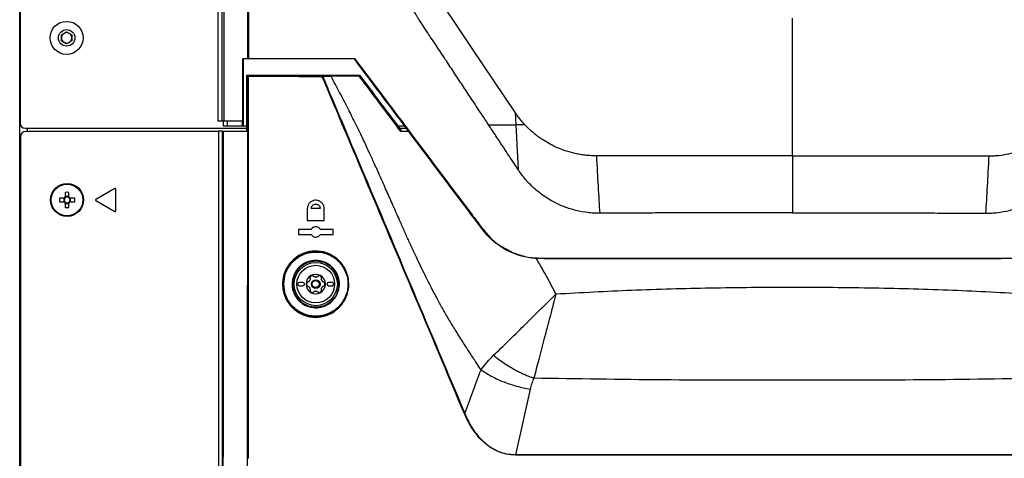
# Model space of a CAD drawing. Header units: millimetres. Extents: x 155400 to 158106, y 111257 to 114777.
# Tile 92 of 157: x 156849 to 157132, y 112905 to 113031. Entities that reach past the tile are written whole.
import ezdxf

# ---------------------------------------------------------------- set-up
doc = ezdxf.new("R2010")
doc.units = ezdxf.units.MM

msp = doc.modelspace()

# ---------------------------------------------------------------- linework, layer by layer
at = {"color": 7, "linetype": 'Continuous', "lineweight": 25}
for p, q in [((156848.57, 112557.27), (156848.57, 113407.52)), ((156848.7, 113404.27), (156848.7, 113001.57)), ((156905.57, 113377.14), (156905.57, 113002.14)), ((157070.81, 112992.13), (157070.81, 113031.77)), ((156860.57, 113026.94), (156862.07, 113027.8)), ((156862.07, 113027.8), (156863.57, 113026.94)), ((156860.57, 113025.2), (156860.57, 113026.94)), ((156862.07, 113024.34), (156860.57, 113025.2)), ((156863.57, 113025.2), (156862.07, 113024.34)), ((156863.57, 113026.94), (156863.57, 113025.2)), ((156912.79, 113020), (156912.79, 113000.64)), ((156914.14, 113020.15), (156914.25, 113020.15)), ((156914.4, 113020), (156914.29, 113020)), ((156944.81, 113020), (156944.81, 113020)), ((156913.85, 112999.24), (156913.85, 113015.38)), ((156913.85, 113015.38), (156913.95, 113015.28)), ((156913.95, 113015.28), (156914.13, 113015.1)), ((156913.95, 113015.28), (156945.99, 113015.21)), ((156914.13, 113015.1), (156914.13, 113015.1)), ((156935.6, 113015.04), (156937.97, 113015.1)), ((156938.09, 113015.01), (156935.72, 113014.94)), ((156945.99, 113015.21), (156946.22, 113015.21)), ((156946.2, 113015.09), (156946.05, 113015.09)), ((156946.29, 113015.35), (156946.22, 113015.21)), ((156946.22, 113015.21), (156946.22, 113015.2)), ((156948.35, 113015.28), (156948.35, 113015.28)), ((156906.76, 113002.14), (156905.57, 113002.14)), ((156907.08, 113002.14), (156907.08, 113000.64)), ((156908.21, 113002.14), (156908.21, 113000.64)), ((156912.63, 113002.14), (156912.61, 113002.14)), ((156912.63, 113000.64), (156912.63, 113002.14)), ((156991.28, 113001.1), (156991.1, 113004.52)), ((156850.2, 113000.07), (156913.85, 113000.07)), ((156905.7, 112999.15), (156850.32, 112999.15)), ((156850.82, 112999.15), (156850.82, 113000.07)), ((156905.7, 112999.24), (156905.7, 112576.23)), ((156906.9, 112999.24), (156905.7, 112999.24)), ((156907.04, 112999.24), (156914.03, 112999.24)), ((156908.21, 113000.64), (156907.08, 113000.64)), ((156912.63, 113000.64), (156908.21, 113000.64)), ((156912.79, 113000.64), (156912.63, 113000.64)), ((156913.85, 113000.64), (156912.96, 113000.64)), ((156959.36, 113000.64), (156957.35, 113000.64)), ((156957.78, 113000.07), (156959.78, 113000.07)), ((156958.23, 112999.23), (156958.23, 112999.24)), ((156958.23, 112999.24), (156960.56, 112999.24)), ((156991.95, 112988.11), (156991.28, 113001.1)), ((156848.82, 112997.65), (156848.82, 112546.65)), ((157070.81, 112992.13), (157014.4, 112992.13)), ((157070.81, 112992.13), (157127.22, 112992.13)), ((156875.97, 112982.78), (156870.42, 112979.57)), ((156876.2, 112976.24), (156876.2, 112982.65)), ((156861.3, 112979.96), (156860.01, 112979.96)), ((156861.22, 112979.96), (156861.22, 112978.93)), ((156861.68, 112981.63), (156861.68, 112980.34)), ((156862.71, 112980.43), (156861.68, 112980.43)), ((156862.71, 112980.34), (156862.71, 112981.63)), ((156864.39, 112979.96), (156863.1, 112979.96)), ((156863.18, 112978.93), (156863.18, 112979.96)), ((156870.42, 112979.31), (156875.97, 112976.11)), ((156860.01, 112978.93), (156861.3, 112978.93)), ((156861.68, 112978.54), (156861.68, 112977.25)), ((156861.68, 112978.46), (156862.71, 112978.46)), ((156862.71, 112977.25), (156862.71, 112978.54)), ((156863.1, 112978.93), (156864.39, 112978.93)), ((156931.27, 112976.94), (156931.27, 112973.54)), ((156935, 112976.94), (156932.4, 112976.94)), ((156936.12, 112973.54), (156936.12, 112976.94)), ((156932.4, 112970.99), (156928.7, 112970.99)), ((156928.7, 112970.99), (156928.7, 112969.49)), ((156931.27, 112973.54), (156936.12, 112973.54)), ((156938.7, 112970.99), (156935, 112970.99)), ((156938.7, 112969.49), (156938.7, 112970.99)), ((156928.7, 112969.49), (156932.4, 112969.49)), ((156935, 112969.49), (156938.7, 112969.49)), ((156935.02, 112969.42), (156935.07, 112969.49)), ((156988.73, 112965.21), (156990.47, 112964.28)), ((156924.37, 112954.79), (156924.37, 112954.87)), ((156926.91, 112954.98), (156927.09, 112954.98)), ((156930, 112955.74), (156929, 112955.74)), ((156929, 112954.74), (156930, 112954.74)), ((156938.4, 112955.74), (156937.4, 112955.74)), ((156937.4, 112954.74), (156938.4, 112954.74)), ((156995.34, 112925.04), (156991.1, 112906.16)), ((156914.02, 112906.8), (156914.11, 112906.8)), ((156914.11, 112905.13), (156914.11, 112906.8))]:
    msp.add_line(p, q, dxfattribs=at)
at = {"color": 7, "linetype": 'Continuous', "lineweight": 25, "flags": 128}
for points in [[(156991.1, 113004.52), (156978.72, 113023.06), (156966.31, 113041.64)], [(156959.01, 113001.1), (156959.01, 113001.1), (156959.01, 113001.1)], [(156927.36, 112953.39), (156927.14, 112954.47), (156927.11, 112955.54)], [(156940.3, 112955.24), (156940.12, 112953.71), (156939.78, 112952.68)]]:
    msp.add_lwpolyline(points, dxfattribs=at)
at = {"color": 7, "linetype": 'Continuous', "lineweight": 25}
for centre, radius in [((156862.07, 113026.07), 4.75), ((156862.07, 113026.07), 2.38), ((156862.2, 112979.44), 4.75), ((156862.2, 112979.44), 4.56), ((156933.7, 112955.24), 6.21), ((156933.7, 112955.24), 5.41), ((156933.7, 112955.24), 1.25), ((156933.7, 112955.24), 1)]:
    msp.add_circle(centre, radius, dxfattribs=at)
for centre, radius, start, end in [((156862.07, 113026.07), 1.5, 120, 180), ((156862.07, 113026.07), 1.5, 60, 120), ((156862.07, 113026.07), 1.5, 0, 60), ((156862.07, 113026.07), 1.5, 180, 240), ((156862.07, 113026.07), 1.5, 240, 300), ((156862.07, 113026.07), 1.5, 300, 0), ((156914.35, 113049.27), 29.12, 269.8106, 270.049), ((156914.4, 113020.15), 0.15, 179.9953, 269.9982), ((156914.59, 113020.11), 0.22, 170.5526, 211.2177), ((156935.83, 113014.92), 0.257, 153.4401, 187.8262), ((156936.2, 113013.49), 1.53, 108.2838, 113.9951), ((156935.59, 113014.91), 0.13, 15.5279, 86.2687), ((156850.2, 113001.57), 1.5, 180, 270), ((156850.32, 112997.65), 1.5, 90, 180), ((156876.05, 112982.65), 0.15, 0, 120), ((156877.61, 112979.44), 17.61, 178.3239, 181.6761), ((156862.2, 112979.44), 1.04, 119.7494, 150.2506), ((156862.2, 112979.44), 0.851, 142.7589, 217.2411), ((156862.2, 112979.44), 0.851, 127.2411, 142.7589), ((156862.2, 112964.03), 17.61, 88.3239, 91.6761), ((156862.2, 112979.44), 0.851, 52.7589, 127.2411), ((156862.2, 112979.44), 1.04, 29.7494, 60.2506), ((156862.2, 112979.44), 0.851, 37.2411, 52.7589), ((156862.2, 112979.44), 0.851, 322.7589, 37.2411), ((156846.79, 112979.44), 17.61, 358.3239, 1.6761), ((156870.5, 112979.44), 0.15, 120, 240), ((156862.2, 112979.44), 1.04, 209.7494, 240.2506), ((156862.2, 112979.44), 0.851, 217.2411, 232.7589), ((156862.2, 112979.44), 0.851, 232.7589, 307.2411), ((156862.2, 112994.85), 17.61, 268.3239, 271.6761), ((156862.2, 112979.44), 1.04, 299.7494, 330.2506), ((156862.2, 112979.44), 0.851, 307.2411, 322.7589), ((156876.05, 112976.24), 0.15, 240, 0), ((156933.7, 112955.24), 9.38, 191.7106, 179.9856), ((156933.7, 112955.24), 6.6, 156.2058, 175.176), ((156933.7, 112955.24), 2.8, 120, 180), ((156933.7, 112955.24), 2.63, 110.918, 129.082), ((156933.7, 112955.24), 2.8, 60, 120), ((156933.7, 112955.24), 2.03, 87.5089, 92.4911), ((156933.7, 112958.33), 1.07, 265.2504, 274.7496), ((156933.7, 112955.24), 2.63, 50.918, 69.082), ((156933.7, 112955.24), 2.8, 0, 60), ((156933.7, 112955.24), 6.6, 0, 38.5898), ((156929, 112955.24), 0.5, 90, 270), ((156930, 112955.24), 0.5, 270, 90), ((156933.7, 112955.24), 2.8, 180, 240), ((156933.7, 112955.24), 2.63, 170.918, 189.082), ((156933.7, 112955.24), 2.03, 147.5089, 152.4911), ((156931.02, 112956.78), 1.07, 325.2504, 334.7496), ((156933.7, 112955.24), 2.03, 207.5089, 212.4911), ((156931.02, 112953.69), 1.07, 25.2504, 34.7496), ((156933.7, 112955.24), 2.8, 300, 0), ((156933.7, 112955.24), 2.03, 27.5089, 32.4911), ((156936.38, 112956.78), 1.07, 205.2504, 214.7496), ((156933.7, 112955.24), 2.03, 327.5089, 332.4911), ((156936.38, 112953.69), 1.07, 145.2504, 154.7496), ((156933.7, 112955.24), 2.63, 350.918, 9.082), ((156937.4, 112955.24), 0.5, 90, 270), ((156938.4, 112955.24), 0.5, 270, 90), ((156933.7, 112955.24), 2.63, 230.918, 249.082), ((156933.7, 112955.24), 2.8, 240, 300), ((156933.7, 112955.24), 2.03, 267.5089, 272.4911), ((156933.7, 112952.14), 1.07, 85.2504, 94.7496), ((156933.7, 112955.24), 2.63, 290.918, 309.082), ((156914.21, 112908.04), 1.24, 265.583, 271.1406)]:
    msp.add_arc(centre, radius, start, end, dxfattribs=at)
for points, knots in [([(156906.76, 113002.14), (156906.76, 113033.33), (156906.74, 113064.51), (156906.71, 113126.89), (156906.69, 113158.08), (156906.63, 113220.44), (156906.59, 113251.62), (156906.5, 113313.97), (156906.45, 113345.15), (156906.39, 113376.32)], [0, 0, 0, 0, 0.25, 0.25, 0.5, 0.5, 0.75, 0.75, 1, 1, 1, 1]), ([(156906.87, 113376.34), (156906.88, 113372.69), (156906.89, 113365.4), (156906.91, 113354.46), (156906.93, 113343.52), (156906.95, 113332.59), (156906.97, 113321.65), (156906.98, 113310.71), (156907, 113299.77), (156907.02, 113288.81), (156907.03, 113277.85), (156907.05, 113266.87), (156907.06, 113255.87), (156907.07, 113244.85), (156907.09, 113233.8), (156907.1, 113222.72), (156907.11, 113211.61), (156907.12, 113200.45), (156907.14, 113186.03), (156907.16, 113168.34), (156907.17, 113147.41), (156907.19, 113126.49), (156907.2, 113105.6), (156907.21, 113084.76), (156907.22, 113063.97), (156907.23, 113043.27), (156907.23, 113022.67), (156907.24, 113008.97), (156907.24, 113002.14)], [0, 0, 0, 0, 0.02925, 0.058487, 0.087717, 0.116944, 0.146175, 0.175415, 0.20467, 0.233945, 0.263249, 0.29259, 0.321979, 0.35143, 0.380952, 0.410557, 0.440258, 0.470066, 0.499991, 0.555911, 0.611847, 0.667756, 0.723592, 0.779309, 0.834858, 0.890185, 0.945242, 1, 1, 1, 1]), ([(156963.42, 113031.3), (156963.24, 113031.59), (156962.88, 113032.16), (156962.18, 113033.33), (156961.1, 113035.44), (156959.89, 113038.62), (156959.16, 113041.93), (156958.89, 113044.29), (156958.83, 113045.64), (156958.82, 113046.32), (156958.81, 113046.66)], [0, 0, 0, 0, 0.0626835, 0.1253067, 0.2505757, 0.5010336, 0.7505244, 0.8749507, 0.9373996, 1, 1, 1, 1]), ([(156983.38, 113001.1), (156982.7, 113002.13), (156981.03, 113004.65), (156978.54, 113008.42), (156975.89, 113012.43), (156973.42, 113016.18), (156970.92, 113019.95), (156968.75, 113023.23), (156967.06, 113025.77), (156965.79, 113027.69), (156964.63, 113029.45), (156963.81, 113030.71), (156963.42, 113031.3)], [0, 0, 0, 0, 0.102078, 0.25, 0.374999, 0.5, 0.622226, 0.749999, 0.825581, 0.874999, 0.941226, 1, 1, 1, 1]), ([(156914.29, 113020), (156914.28, 113020), (156914.26, 113020), (156914.22, 113020.01), (156914.18, 113020.04), (156914.15, 113020.08), (156914.14, 113020.12), (156914.14, 113020.14), (156914.14, 113020.15)], [0, 0, 0, 0, 0.124549, 0.250321, 0.499536, 0.748795, 0.873049, 1, 1, 1, 1]), ([(156944.86, 113020.15), (156944.86, 113020.14), (156944.85, 113020.13), (156944.84, 113020.1), (156944.83, 113020.07), (156944.82, 113020.04), (156944.81, 113020.01), (156944.81, 113020), (156944.81, 113020)], [0, 0, 0, 0, 0.0706, 0.251093, 0.388982, 0.501668, 0.766996, 1, 1, 1, 1]), ([(156913.85, 113015.38), (156919.26, 113015.37), (156930.06, 113015.36), (156940.88, 113015.35), (156946.28, 113015.35)], [0, 0, 0, 0, 0.500007, 1, 1, 1, 1]), ([(156914.11, 112906.8), (156914.12, 112921.01), (156914.13, 112957.1), (156914.13, 112993.2), (156914.13, 113015.1)], [0, 0, 0, 0, 0.393577, 1, 1, 1, 1]), ([(156914.13, 113015.1), (156917.72, 113015.09), (156924.86, 113015.07), (156932.03, 113015.05), (156935.6, 113015.04)], [0, 0, 0, 0, 0.501807, 1, 1, 1, 1]), ([(156914.13, 113015.1), (156914.14, 113015.09), (156914.14, 113015.08), (156914.16, 113015.05), (156914.2, 113015.01), (156914.24, 113014.97), (156914.26, 113014.95), (156914.26, 113014.95)], [0, 0, 0, 0, 0.183275, 0.365075, 0.655887, 0.990348, 1, 1, 1, 1]), ([(156914.26, 113014.95), (156914.25, 112993.1), (156914.25, 112968.69), (156914.24, 112934), (156914.24, 112919.79), (156914.23, 112908.16), (156914.23, 112906.8)], [0, 0, 0, 0, 0.605888, 0.677171, 0.962307, 1, 1, 1, 1]), ([(156935.58, 113014.89), (156932, 113014.9), (156924.88, 113014.92), (156917.79, 113014.94), (156914.26, 113014.95)], [0, 0, 0, 0, 0.501718, 1, 1, 1, 1]), ([(156976.46, 112917.94), (156971.49, 112929.72), (156961.56, 112953.29), (156947.93, 112985.61), (156939.27, 113006.13), (156935.58, 113014.89)], [0, 0, 0, 0, 0.364441, 0.728882, 1, 1, 1, 1]), ([(156935.72, 113014.94), (156939.41, 113006.19), (156948.06, 112985.66), (156961.67, 112953.34), (156971.6, 112929.77), (156976.56, 112917.98)], [0, 0, 0, 0, 0.2711165, 0.6355573, 1, 1, 1, 1]), ([(156937.97, 113015.1), (156938.56, 113015.12), (156939.77, 113015.15), (156942.47, 113015.19), (156944.69, 113015.21), (156945.99, 113015.22)], [0, 0, 0, 0, 0.2843164, 0.580276, 1, 1, 1, 1]), ([(156946.05, 113015.1), (156944.56, 113015.09), (156942.3, 113015.08), (156939.68, 113015.04), (156938.62, 113015.02), (156938.09, 113015.01)], [0, 0, 0, 0, 0.484108, 0.73836, 1, 1, 1, 1]), ([(156981.22, 112930.56), (156980.76, 112931.26), (156979.71, 112932.87), (156977.95, 112935.57), (156975.92, 112938.7), (156973.88, 112941.91), (156972, 112945.01), (156970.31, 112947.94), (156968.75, 112950.78), (156966.91, 112954.24), (156964.78, 112958.47), (156962.94, 112962.32), (156961.68, 112965.03), (156961.01, 112966.47), (156960.34, 112967.94), (156959.67, 112969.43), (156958.99, 112970.94), (156958.2, 112972.71), (156957.16, 112975.05), (156955.74, 112978.28), (156954.03, 112982.15), (156952.24, 112986.17), (156950.6, 112989.82), (156949.04, 112993.23), (156947.29, 112996.98), (156945.26, 113001.18), (156942.97, 113005.78), (156940.59, 113010.36), (156938.92, 113013.47), (156938.09, 113015.01)], [0, 0, 0, 0, 0.026668, 0.060584, 0.101979, 0.144711, 0.180837, 0.216471, 0.251533, 0.282923, 0.340106, 0.401029, 0.417574, 0.434353, 0.451362, 0.468595, 0.486047, 0.503712, 0.529821, 0.566983, 0.615065, 0.663692, 0.706365, 0.741505, 0.782176, 0.837243, 0.888759, 0.944634, 1, 1, 1, 1]), ([(156946.22, 113015.2), (156946.22, 113015.2), (156946.23, 113015.19), (156946.22, 113015.15), (156946.21, 113015.12), (156946.2, 113015.1), (156946.2, 113015.09), (156946.2, 113015.09)], [0, 0, 0, 0, 0.29791, 0.5948, 0.919337, 0.98478, 1, 1, 1, 1]), ([(156958.2, 112999.11), (156956.18, 113001.8), (156953.19, 113005.79), (156949.19, 113011.11), (156947.21, 113013.75), (156946.2, 113015.09)], [0, 0, 0, 0, 0.50393, 0.748072, 1, 1, 1, 1]), ([(156946.22, 113015.2), (156948.22, 113012.55), (156952.22, 113007.23), (156956.23, 113001.9), (156958.23, 112999.23), (156958.23, 112999.23)], [0, 0, 0, 0, 0.499674, 0.999882, 1, 1, 1, 1]), ([(156946.29, 113015.35), (156948.3, 113012.67), (156952.34, 113007.3), (156956.38, 113001.92), (156958.4, 112999.24)], [0, 0, 0, 0, 0.499752, 1, 1, 1, 1]), ([(156907.24, 113002.14), (156907.22, 113002.14), (156907.18, 113002.14), (156907.12, 113002.14), (156907.05, 113002.14), (156906.98, 113002.14), (156906.91, 113002.14), (156906.85, 113002.14), (156906.8, 113002.14), (156906.77, 113002.14), (156906.76, 113002.14), (156906.76, 113002.14)], [0, 0, 0, 0, 0.082732, 0.165834, 0.250562, 0.374214, 0.499933, 0.622783, 0.749443, 0.874454, 1, 1, 1, 1]), ([(156993.8, 113001.1), (156993.31, 113001.63), (156992.83, 113002.18), (156991.93, 113003.32), (156991.52, 113003.92), (156991.1, 113004.52)], [0, 0, 0, 0, 0.5, 0.5, 1, 1, 1, 1]), ([(156906.54, 112577.07), (156906.58, 112599.57), (156906.65, 112644.57), (156906.75, 112712.08), (156906.82, 112779.61), (156906.87, 112849.98), (156906.9, 112923.19), (156906.9, 112973.89), (156906.9, 112999.24)], [0, 0, 0, 0, 0.159941, 0.319882, 0.479846, 0.639809, 0.819901, 1, 1, 1, 1]), ([(156907.04, 112999.24), (156907.04, 112973.89), (156907.04, 112923.19), (156907.02, 112870.02), (156907, 112832.33), (156906.96, 112780.48), (156906.87, 112692.91), (156906.74, 112615.24), (156906.68, 112577.07)], [0, 0, 0, 0, 0.180095, 0.360191, 0.377735, 0.447914, 0.728634, 1, 1, 1, 1]), ([(156906.9, 112999.24), (156906.9, 112999.24), (156906.91, 112999.24), (156906.94, 112999.24), (156906.98, 112999.24), (156907.01, 112999.24), (156907.04, 112999.24), (156907.04, 112999.24)], [0, 0, 0, 0, 0.228434, 0.456868, 0.685301, 0.913734, 1, 1, 1, 1]), ([(156914.03, 112999.24), (156914.03, 112985.03), (156914.03, 112954.21), (156914.02, 112923.4), (156914.02, 112906.8)], [0, 0, 0, 0, 0.461152, 1, 1, 1, 1]), ([(156958.23, 112999.23), (156958.23, 112999.23), (156958.23, 112999.22), (156958.23, 112999.19), (156958.21, 112999.15), (156958.2, 112999.13), (156958.2, 112999.12), (156958.2, 112999.11)], [0, 0, 0, 0, 0.258537, 0.516247, 0.795932, 0.986169, 1, 1, 1, 1]), ([(156960.66, 112999.11), (156960.44, 112999.11), (156959.61, 112999.11), (156958.8, 112999.11), (156958.2, 112999.11)], [0, 0, 0, 0, 0.261493, 1, 1, 1, 1]), ([(156959.01, 113001.1), (156959.01, 113001.1), (156959.02, 113001.11), (156959.06, 113001.15), (156959.08, 113001.17), (156959.11, 113001.19)], [0, 0, 0, 0, 0.5, 0.5, 1, 1, 1, 1]), ([(156991.47, 112963.84), (156990.99, 112963.99), (156989.19, 112964.53), (156986.44, 112966.22), (156983.3, 112968.79), (156980.87, 112972.01), (156978.3, 112975.43), (156975.62, 112978.99), (156972.87, 112982.66), (156970.29, 112986.08), (156967.96, 112989.19), (156965.71, 112992.18), (156963.45, 112995.19), (156961.49, 112997.8), (156960.14, 112999.59), (156959.55, 113000.38), (156959.29, 113000.73), (156959.15, 113000.92), (156959.06, 113001.04), (156959.01, 113001.1)], [0, 0, 0, 0, 0.030161, 0.112464, 0.191598, 0.27242, 0.353309, 0.448235, 0.539766, 0.627904, 0.705434, 0.77298, 0.852143, 0.931408, 0.96913, 0.986278, 0.990825, 0.995395, 1, 1, 1, 1]), ([(156980.84, 112972.06), (156980.1, 112973.04), (156972.81, 112982.72), (156965.54, 112992.4), (156959.01, 113001.1)], [0, 0, 0, 0, 0.10133, 1, 1, 1, 1]), ([(156959.11, 113001.19), (156965.64, 112992.49), (156972.91, 112982.81), (156980.2, 112973.13), (156980.94, 112972.15)], [0, 0, 0, 0, 0.898675, 1, 1, 1, 1]), ([(156991.95, 112988.11), (156991.54, 112988.73), (156990.65, 112990.06), (156989.22, 112992.23), (156987.48, 112994.86), (156985.87, 112997.31), (156984.45, 112999.47), (156983.73, 113000.56), (156983.38, 113001.1)], [0, 0, 0, 0, 0.143054, 0.309722, 0.5, 0.75, 0.875008, 1, 1, 1, 1]), ([(156983.38, 113001.1), (156983.72, 113001.1), (156984.4, 113001.1), (156985.42, 113001.1), (156986.43, 113001.1), (156987.42, 113001.1), (156988.41, 113001.1), (156989.37, 113001.1), (156990.33, 113001.1), (156990.96, 113001.1), (156991.28, 113001.1)], [0, 0, 0, 0, 0.129772, 0.258205, 0.385283, 0.510992, 0.63532, 0.758263, 0.87982, 1, 1, 1, 1]), ([(156993.8, 113001.1), (156993.69, 113001.1), (156993.47, 113001.1), (156993.14, 113001.1), (156992.83, 113001.1), (156992.43, 113001.1), (156991.91, 113001.1), (156991.5, 113001.1), (156991.28, 113001.1)], [0, 0, 0, 0, 0.130893, 0.25863, 0.38317, 0.504308, 0.728147, 1, 1, 1, 1]), ([(157014.4, 112992.13), (157014.08, 112992.13), (157013.43, 112992.14), (157012.63, 112992.18), (157011.98, 112992.23), (157011.19, 112992.31), (157010.08, 112992.45), (157008.17, 112992.8), (157005.84, 112993.42), (157003.74, 112994.21), (157002.18, 112994.92), (157000.82, 112995.61), (156999.43, 112996.42), (156998.42, 112997.11), (156997.95, 112997.44), (156997.69, 112997.63), (156997.35, 112997.88), (156996.93, 112998.21), (156996.43, 112998.61), (156995.86, 112999.1), (156995.22, 112999.67), (156994.52, 113000.34), (156994.05, 113000.84), (156993.8, 113001.1)], [0, 0, 0, 0, 0.04187, 0.083726, 0.104511, 0.125293, 0.187405, 0.249391, 0.376509, 0.49915, 0.539596, 0.59932, 0.697014, 0.748632, 0.757773, 0.771616, 0.790152, 0.81337, 0.841253, 0.873828, 0.911136, 0.953191, 1, 1, 1, 1]), ([(157127.22, 112992.13), (157127.47, 112992.13), (157127.95, 112992.14), (157128.56, 112992.16), (157129.04, 112992.19), (157129.52, 112992.22), (157130.83, 112992.34), (157132.97, 112992.67), (157135.76, 112993.41), (157138.02, 112994.26), (157139.77, 112995.07), (157141.06, 112995.76), (157142.29, 112996.49), (157143.49, 112997.29), (157144.34, 112997.93), (157144.91, 112998.38), (157145.2, 112998.62), (157145.48, 112998.85), (157145.9, 112999.22), (157146.46, 112999.72), (157147.16, 113000.39), (157147.6, 113000.86), (157147.82, 113001.1)], [0, 0, 0, 0, 0.031481, 0.062875, 0.078522, 0.094138, 0.125299, 0.24936, 0.373562, 0.499127, 0.561842, 0.624216, 0.687788, 0.748629, 0.811015, 0.826664, 0.842339, 0.860278, 0.873757, 0.915653, 0.957744, 1, 1, 1, 1]), ([(157015.34, 112975.62), (157015.01, 112975.63), (157014.43, 112975.64), (157013.57, 112975.66), (157012.76, 112975.72), (157011.04, 112975.9), (157008.48, 112976.36), (157005.18, 112977.4), (157002.03, 112978.83), (156999.08, 112980.65), (156996.84, 112982.45), (156995.18, 112984.06), (156994.05, 112985.29), (156992.97, 112986.65), (156992.31, 112987.59), (156991.95, 112988.11)], [0, 0, 0, 0, 0.036569, 0.062495, 0.093014, 0.12499, 0.249947, 0.374831, 0.499852, 0.62501, 0.749827, 0.812057, 0.874927, 0.931731, 1, 1, 1, 1]), ([(157126.28, 112975.62), (157126.86, 112975.63), (157127.43, 112975.64), (157128.58, 112975.7), (157129.16, 112975.75), (157130.87, 112975.96), (157132.01, 112976.16), (157135.36, 112976.98), (157137.53, 112977.81), (157141.59, 112979.98), (157143.49, 112981.31), (157146.04, 112983.64), (157146.85, 112984.47), (157147.97, 112985.78), (157148.34, 112986.23), (157149.02, 112987.16), (157149.35, 112987.63), (157149.68, 112988.11)], [0, 0, 0, 0, 0.0625, 0.0625, 0.125, 0.125, 0.25, 0.25, 0.5, 0.5, 0.75, 0.75, 0.875, 0.875, 0.9375, 0.9375, 1, 1, 1, 1]), ([(156936.12, 112976.94), (156936.1, 112977.2), (156936.05, 112977.74), (156935.64, 112978.46), (156935.03, 112979.01), (156934.27, 112979.34), (156933.44, 112979.39), (156932.64, 112979.17), (156931.95, 112978.68), (156931.47, 112978), (156931.29, 112977.37), (156931.28, 112977.02), (156931.27, 112976.94)], [0, 0, 0, 0, 0.105368, 0.210717, 0.316636, 0.423932, 0.532671, 0.6423, 0.751837, 0.860297, 0.967177, 1, 1, 1, 1]), ([(156932.4, 112976.94), (156932.42, 112977.1), (156932.45, 112977.35), (156932.61, 112977.66), (156932.83, 112977.93), (156933.19, 112978.17), (156933.63, 112978.25), (156933.99, 112978.21), (156934.31, 112978.1), (156934.58, 112977.91), (156934.79, 112977.66), (156934.95, 112977.36), (156934.98, 112977.1), (156935, 112976.94)], [0, 0, 0, 0, 0.120551, 0.184311, 0.250277, 0.374926, 0.499649, 0.575248, 0.642231, 0.749965, 0.814975, 0.878376, 1, 1, 1, 1]), ([(157070.81, 112975.77), (157069.83, 112975.77), (157067.87, 112975.77), (157064.91, 112975.77), (157061.94, 112975.77), (157058.95, 112975.76), (157055.94, 112975.76), (157052.92, 112975.76), (157049.88, 112975.75), (157046.82, 112975.74), (157043.75, 112975.74), (157040.66, 112975.73), (157037.55, 112975.72), (157034.42, 112975.71), (157031.28, 112975.69), (157028.13, 112975.68), (157024.95, 112975.67), (157021.76, 112975.65), (157018.56, 112975.64), (157016.42, 112975.63), (157015.34, 112975.62)], [0, 0, 0, 0, 0.052918, 0.10615, 0.159697, 0.213556, 0.267727, 0.322211, 0.377005, 0.432109, 0.487522, 0.543243, 0.599272, 0.655607, 0.712248, 0.769194, 0.826442, 0.883994, 0.941847, 1, 1, 1, 1]), ([(157070.81, 112975.77), (157075.44, 112975.77), (157080.07, 112975.77), (157087.01, 112975.76), (157091.64, 112975.75), (157098.58, 112975.74), (157105.51, 112975.72), (157112.44, 112975.69), (157119.37, 112975.66), (157123.98, 112975.64), (157126.28, 112975.62)], [0, 0, 0, 0, 0.25, 0.25, 0.375, 0.5, 0.625, 0.75, 0.875, 1, 1, 1, 1]), ([(156935, 112970.99), (156934.9, 112971.12), (156934.7, 112971.4), (156934.25, 112971.66), (156933.75, 112971.76), (156933.24, 112971.69), (156932.78, 112971.46), (156932.52, 112971.18), (156932.41, 112971.01), (156932.4, 112970.99)], [0, 0, 0, 0, 0.160158, 0.3202484, 0.482011, 0.6455742, 0.8096564, 0.972689, 1, 1, 1, 1]), ([(157070.81, 112962.55), (157060.06, 112962.55), (157038.56, 112962.56), (157015.75, 112962.51), (157002.35, 112962.56), (156998.33, 112962.51), (156994.28, 112962.8), (156990.38, 112964.03), (156986.78, 112965.94), (156983.58, 112968.51), (156981.82, 112970.76), (156980.92, 112971.95), (156980.84, 112972.06)], [0, 0, 0, 0, 0.345539, 0.69109, 0.734293, 0.777498, 0.821007, 0.864673, 0.908367, 0.951896, 0.995704, 1, 1, 1, 1]), ([(156980.94, 112972.15), (156981.02, 112972.04), (156981.91, 112970.85), (156983.68, 112968.64), (156986.3, 112966.42), (156988.11, 112965.51), (156988.73, 112965.21)], [0, 0, 0, 0, 0.037937, 0.422624, 0.80426, 1, 1, 1, 1]), ([(156932.4, 112969.49), (156932.5, 112969.35), (156932.7, 112969.07), (156933.14, 112968.81), (156933.64, 112968.71), (156934.16, 112968.78), (156934.62, 112969.01), (156934.88, 112969.29), (156934.98, 112969.46), (156935, 112969.49)], [0, 0, 0, 0, 0.160207, 0.320345, 0.482196, 0.645824, 0.809886, 0.972829, 1, 1, 1, 1]), ([(156924.15, 112955.24), (156924.16, 112955.64), (156924.22, 112957.1), (156924.99, 112959.55), (156926.87, 112962.15), (156929.52, 112964.01), (156932.66, 112964.89), (156935.95, 112964.68), (156938.99, 112963.36), (156941.4, 112961.12), (156942.73, 112958.57), (156943.3, 112955.82), (156943.12, 112953), (156941.87, 112950.04), (156939.71, 112947.64), (156936.87, 112946.07), (156933.65, 112945.52), (156930.4, 112946.09), (156927.52, 112947.72), (156925.37, 112950.21), (156924.29, 112952.87), (156924.19, 112954.59), (156924.15, 112955.24)], [0, 0, 0, 0, 0.020435, 0.072842, 0.125588, 0.179096, 0.233426, 0.288259, 0.343059, 0.397342, 0.45089, 0.483879, 0.536605, 0.589323, 0.642318, 0.695963, 0.750309, 0.805122, 0.859924, 0.914181, 0.967588, 1, 1, 1, 1]), ([(156924.5, 112955.23), (156924.6, 112954.22), (156924.8, 112952.17), (156926.37, 112949.4), (156928.73, 112947.26), (156931.7, 112946.05), (156934.88, 112945.9), (156937.9, 112946.82), (156940.44, 112948.66), (156942.22, 112951.23), (156942.96, 112953.86), (156942.97, 112956.56), (156942.24, 112959.22), (156940.43, 112961.83), (156937.84, 112963.7), (156934.76, 112964.59), (156931.59, 112964.39), (156928.68, 112963.17), (156926.38, 112961.08), (156924.81, 112958.34), (156924.6, 112956.27), (156924.5, 112955.23)], [0, 0, 0, 0, 0.0519361, 0.1056818, 0.1602007, 0.2150739, 0.2697622, 0.3238656, 0.3772567, 0.4302303, 0.483222, 0.5156532, 0.5687887, 0.6226302, 0.6771578, 0.7320369, 0.7867375, 0.8407826, 0.8939878, 0.9465611, 1, 1, 1, 1]), ([(156990.47, 112964.28), (156991.74, 112963.83), (156994.28, 112962.92), (156998.33, 112962.67), (157002.34, 112962.71), (157015.01, 112962.67), (157026.36, 112962.68), (157036.36, 112962.69)], [0, 0, 0, 0, 0.087616, 0.17491, 0.262187, 0.349477, 1, 1, 1, 1]), ([(157002.75, 112952.33), (157001.58, 112954.64), (156999.79, 112958.15), (156997.76, 112961.53), (156997.07, 112962.69)], [0, 0, 0, 0, 0.657251, 1, 1, 1, 1]), ([(157036.36, 112962.69), (157037.1, 112962.69), (157048.56, 112962.69), (157060.05, 112962.69), (157070.81, 112962.69)], [0, 0, 0, 0, 0.063956, 1, 1, 1, 1]), ([(157070.81, 112962.55), (157070.81, 112962.55), (157070.81, 112962.56), (157070.81, 112962.62), (157070.81, 112962.66), (157070.81, 112962.69)], [0, 0, 0, 0, 0.5, 0.5, 1, 1, 1, 1]), ([(157070.81, 112962.69), (157081.57, 112962.69), (157093.06, 112962.69), (157104.53, 112962.69), (157105.26, 112962.69)], [0, 0, 0, 0, 0.936041, 1, 1, 1, 1]), ([(157130.79, 112962.55), (157130.22, 112962.55), (157128.99, 112962.55), (157127.02, 112962.55), (157124.77, 112962.55), (157122.24, 112962.55), (157119.45, 112962.55), (157116.39, 112962.55), (157113.05, 112962.55), (157109.44, 112962.55), (157105.55, 112962.55), (157101.4, 112962.55), (157096.97, 112962.55), (157092.26, 112962.55), (157087.29, 112962.55), (157082.04, 112962.55), (157076.52, 112962.55), (157072.74, 112962.55), (157070.81, 112962.55)], [0, 0, 0, 0, 0.028506, 0.061537, 0.099093, 0.141177, 0.187791, 0.238937, 0.294618, 0.354836, 0.419592, 0.488887, 0.562723, 0.6411, 0.724018, 0.811476, 0.903471, 1, 1, 1, 1]), ([(157105.26, 112962.69), (157115.27, 112962.68), (157126.62, 112962.67), (157139.28, 112962.71), (157143.29, 112962.67), (157147.34, 112962.92), (157149.88, 112963.83), (157151.15, 112964.28)], [0, 0, 0, 0, 0.650522, 0.737812, 0.825089, 0.912384, 1, 1, 1, 1]), ([(156926.91, 112954.91), (156926.92, 112955.48), (156926.95, 112956.82), (156927.47, 112958.09), (156928.26, 112959.41), (156929.31, 112960.62), (156931.36, 112961.77), (156933.67, 112962.18), (156935.97, 112961.79), (156937.99, 112960.68), (156939.54, 112958.98), (156940.42, 112956.91), (156940.58, 112954.9), (156940.2, 112952.92), (156939.22, 112951.05), (156937.5, 112949.44), (156935.33, 112948.5), (156932.99, 112948.34), (156930.75, 112948.97), (156928.85, 112950.29), (156927.51, 112952.15), (156926.97, 112953.8), (156926.92, 112954.72), (156926.91, 112954.91)], [0, 0, 0, 0, 0.03965, 0.092914, 0.093445, 0.147977, 0.202836, 0.25748, 0.31159, 0.364934, 0.417678, 0.470252, 0.519358, 0.556393, 0.610271, 0.664803, 0.719684, 0.774363, 0.828306, 0.881431, 0.935153, 0.986624, 1, 1, 1, 1]), ([(156927.08, 112954.92), (156927.09, 112954.73), (156927.15, 112953.83), (156927.67, 112952.22), (156928.98, 112950.4), (156930.85, 112949.11), (156933.03, 112948.5), (156935.32, 112948.65), (156937.44, 112949.57), (156939.13, 112951.14), (156940.08, 112952.98), (156940.45, 112954.91), (156940.29, 112956.88), (156939.43, 112958.9), (156937.92, 112960.57), (156935.94, 112961.65), (156933.7, 112962.03), (156931.44, 112961.63), (156929.43, 112960.5), (156927.93, 112958.75), (156927.13, 112956.79), (156927.1, 112955.48), (156927.08, 112954.92)], [0, 0, 0, 0, 0.013291, 0.064775, 0.118492, 0.17162, 0.225576, 0.280268, 0.335159, 0.389693, 0.443566, 0.480594, 0.529687, 0.58225, 0.63499, 0.688339, 0.74246, 0.797118, 0.851987, 0.906522, 0.960302, 1, 1, 1, 1]), ([(156932.05, 112957.06), (156932.07, 112956.94), (156932.11, 112956.72), (156932.05, 112956.47), (156932, 112956.35), (156931.99, 112956.33)], [0, 0, 0, 0, 0.471277, 0.910046, 1, 1, 1, 1]), ([(156932.3, 112957.66), (156932.29, 112957.66), (156932.23, 112957.62), (156932.14, 112957.54), (156932.06, 112957.38), (156932.02, 112957.21), (156932.04, 112957.11), (156932.05, 112957.06)], [0, 0, 0, 0, 0.037508, 0.282659, 0.528352, 0.778932, 1, 1, 1, 1]), ([(156932.94, 112957.57), (156932.9, 112957.61), (156932.8, 112957.69), (156932.62, 112957.74), (156932.45, 112957.73), (156932.34, 112957.68), (156932.3, 112957.66)], [0, 0, 0, 0, 0.264884, 0.530072, 0.787641, 1, 1, 1, 1]), ([(156933.61, 112957.26), (156933.5, 112957.28), (156933.27, 112957.32), (156933.06, 112957.46), (156932.96, 112957.56), (156932.94, 112957.57)], [0, 0, 0, 0, 0.44653, 0.891935, 1, 1, 1, 1]), ([(156934.45, 112957.57), (156934.37, 112957.5), (156934.19, 112957.36), (156933.94, 112957.28), (156933.81, 112957.27), (156933.79, 112957.26)], [0, 0, 0, 0, 0.4712768, 0.9100458, 1, 1, 1, 1]), ([(156935.1, 112957.66), (156935.09, 112957.66), (156935.03, 112957.7), (156934.91, 112957.74), (156934.74, 112957.73), (156934.58, 112957.68), (156934.49, 112957.61), (156934.45, 112957.57)], [0, 0, 0, 0, 0.037508, 0.282659, 0.528352, 0.778932, 1, 1, 1, 1]), ([(156935.35, 112957.06), (156935.36, 112957.12), (156935.38, 112957.24), (156935.33, 112957.42), (156935.23, 112957.57), (156935.14, 112957.63), (156935.1, 112957.66)], [0, 0, 0, 0, 0.264884, 0.530072, 0.787641, 1, 1, 1, 1]), ([(156935.41, 112956.33), (156935.37, 112956.43), (156935.3, 112956.65), (156935.31, 112956.9), (156935.34, 112957.03), (156935.35, 112957.06)], [0, 0, 0, 0, 0.4465305, 0.891935, 1, 1, 1, 1]), ([(156924.52, 112953.33), (156924.46, 112953.62), (156924.37, 112954.1), (156924.37, 112954.59), (156924.37, 112954.79)], [0, 0, 0, 0, 0.59826, 1, 1, 1, 1]), ([(156931.3, 112955.75), (156931.24, 112955.73), (156931.12, 112955.69), (156930.99, 112955.55), (156930.91, 112955.4), (156930.9, 112955.29), (156930.9, 112955.24)], [0, 0, 0, 0, 0.264884, 0.5300723, 0.7876413, 1, 1, 1, 1]), ([(156930.9, 112955.24), (156930.9, 112955.23), (156930.9, 112955.16), (156930.93, 112955.04), (156931.02, 112954.88), (156931.15, 112954.77), (156931.25, 112954.74), (156931.3, 112954.72)], [0, 0, 0, 0, 0.0375077, 0.2826592, 0.5283524, 0.7789318, 1, 1, 1, 1]), ([(156931.9, 112956.17), (156931.82, 112956.09), (156931.68, 112955.91), (156931.45, 112955.8), (156931.32, 112955.76), (156931.3, 112955.75)], [0, 0, 0, 0, 0.44653, 0.891935, 1, 1, 1, 1]), ([(156931.3, 112954.72), (156931.4, 112954.68), (156931.62, 112954.6), (156931.81, 112954.42), (156931.88, 112954.32), (156931.9, 112954.3)], [0, 0, 0, 0, 0.471277, 0.910046, 1, 1, 1, 1]), ([(156931.99, 112954.14), (156932.03, 112954.04), (156932.1, 112953.82), (156932.09, 112953.57), (156932.06, 112953.44), (156932.05, 112953.41)], [0, 0, 0, 0, 0.44653, 0.891935, 1, 1, 1, 1]), ([(156935.35, 112953.41), (156935.33, 112953.53), (156935.29, 112953.75), (156935.35, 112954), (156935.4, 112954.12), (156935.41, 112954.14)], [0, 0, 0, 0, 0.471277, 0.910046, 1, 1, 1, 1]), ([(156936.1, 112955.75), (156935.99, 112955.79), (156935.78, 112955.87), (156935.59, 112956.05), (156935.51, 112956.15), (156935.5, 112956.17)], [0, 0, 0, 0, 0.471277, 0.910046, 1, 1, 1, 1]), ([(156935.5, 112954.3), (156935.57, 112954.38), (156935.72, 112954.56), (156935.95, 112954.67), (156936.08, 112954.71), (156936.1, 112954.72)], [0, 0, 0, 0, 0.44653, 0.891935, 1, 1, 1, 1]), ([(156936.5, 112955.24), (156936.5, 112955.24), (156936.5, 112955.31), (156936.47, 112955.43), (156936.38, 112955.59), (156936.25, 112955.7), (156936.15, 112955.73), (156936.1, 112955.75)], [0, 0, 0, 0, 0.037508, 0.282659, 0.528352, 0.778932, 1, 1, 1, 1]), ([(156936.1, 112954.72), (156936.16, 112954.74), (156936.27, 112954.78), (156936.41, 112954.92), (156936.49, 112955.07), (156936.5, 112955.18), (156936.5, 112955.24)], [0, 0, 0, 0, 0.264884, 0.530072, 0.787641, 1, 1, 1, 1]), ([(157138.65, 112952.33), (157131.4, 112952.72), (157116.6, 112953.53), (157093.94, 112954.14), (157070.7, 112954.35), (157047.46, 112954.14), (157024.8, 112953.53), (157010, 112952.72), (157002.75, 112952.33)], [0, 0, 0, 0, 0.160281, 0.326925, 0.5, 0.673076, 0.83972, 1, 1, 1, 1]), ([(156932.05, 112953.41), (156932.04, 112953.35), (156932.02, 112953.23), (156932.07, 112953.05), (156932.17, 112952.9), (156932.26, 112952.84), (156932.3, 112952.81)], [0, 0, 0, 0, 0.264884, 0.530072, 0.787641, 1, 1, 1, 1]), ([(156932.3, 112952.81), (156932.31, 112952.81), (156932.37, 112952.77), (156932.49, 112952.74), (156932.66, 112952.74), (156932.82, 112952.79), (156932.91, 112952.86), (156932.94, 112952.9)], [0, 0, 0, 0, 0.0375077, 0.2826592, 0.5283524, 0.7789318, 1, 1, 1, 1]), ([(156932.94, 112952.9), (156933.03, 112952.97), (156933.21, 112953.11), (156933.45, 112953.19), (156933.59, 112953.2), (156933.61, 112953.21)], [0, 0, 0, 0, 0.471277, 0.910046, 1, 1, 1, 1]), ([(156933.79, 112953.21), (156933.9, 112953.19), (156934.12, 112953.15), (156934.34, 112953.01), (156934.44, 112952.91), (156934.45, 112952.9)], [0, 0, 0, 0, 0.44653, 0.891935, 1, 1, 1, 1]), ([(156934.45, 112952.9), (156934.5, 112952.86), (156934.6, 112952.78), (156934.78, 112952.73), (156934.95, 112952.74), (156935.05, 112952.79), (156935.1, 112952.81)], [0, 0, 0, 0, 0.264884, 0.530072, 0.787641, 1, 1, 1, 1]), ([(156935.1, 112952.81), (156935.11, 112952.81), (156935.16, 112952.85), (156935.26, 112952.93), (156935.34, 112953.09), (156935.38, 112953.26), (156935.36, 112953.36), (156935.35, 112953.41)], [0, 0, 0, 0, 0.037508, 0.282659, 0.528352, 0.778932, 1, 1, 1, 1]), ([(156984.85, 112934.75), (156986.23, 112936.09), (156989.02, 112938.81), (156993.47, 112943.18), (156998.07, 112947.7), (157001.19, 112950.78), (157002.75, 112952.33)], [0, 0, 0, 0, 0.244384, 0.493583, 0.745875, 1, 1, 1, 1]), ([(157002.75, 112952.33), (157002.49, 112951.36), (157002.07, 112949.75), (157001.51, 112947.61), (157001.05, 112945.87), (157000.64, 112944.33), (157000.29, 112942.98), (157000, 112941.9), (156999.77, 112941.02), (156999.57, 112940.28), (156998.92, 112937.79), (156997.85, 112933.66), (156996.89, 112929.95), (156996.42, 112928.16)], [0, 0, 0, 0, 0.116016, 0.193034, 0.257192, 0.326576, 0.37943, 0.421324, 0.457303, 0.487433, 0.511775, 0.763606, 1, 1, 1, 1]), ([(156981.22, 112930.56), (156981.78, 112931.3), (156982.87, 112932.74), (156984.2, 112934.09), (156984.85, 112934.75)], [0, 0, 0, 0, 0.5114981, 1, 1, 1, 1]), ([(156984.85, 112934.75), (156985.18, 112934.48), (156986.03, 112933.79), (156987.43, 112932.77), (156988.95, 112931.78), (156990.27, 112931), (156991.44, 112930.36), (156992.64, 112929.74), (156993.96, 112929.13), (156995.25, 112928.59), (156996.07, 112928.29), (156996.42, 112928.16)], [0, 0, 0, 0, 0.096899, 0.247571, 0.387508, 0.500493, 0.589027, 0.685119, 0.801331, 0.915716, 1, 1, 1, 1]), ([(156976.56, 112917.98), (156977.33, 112920.07), (156978.86, 112924.27), (156980.43, 112928.45), (156981.22, 112930.56)], [0, 0, 0, 0, 0.497363, 1, 1, 1, 1]), ([(156981.22, 112930.56), (156982.25, 112929.9), (156984.32, 112928.58), (156987.82, 112927.02), (156991.52, 112925.77), (156994.06, 112925.29), (156995.34, 112925.04)], [0, 0, 0, 0, 0.245291, 0.495477, 0.747992, 1, 1, 1, 1]), ([(156996.42, 112928.16), (156996.2, 112927.67), (156995.73, 112926.66), (156995.47, 112925.6), (156995.34, 112925.04)], [0, 0, 0, 0, 0.4789374, 1, 1, 1, 1]), ([(157144.98, 112928.16), (157132.6, 112927.97), (157107.86, 112927.58), (157070.7, 112927.55), (157033.54, 112927.58), (157008.79, 112927.97), (156996.42, 112928.16)], [0, 0, 0, 0, 0.249944, 0.5, 0.750057, 1, 1, 1, 1]), ([(156991.09, 112906.08), (156990.2, 112906.13), (156988.57, 112906.23), (156986.29, 112906.97), (156984.18, 112908.02), (156982.18, 112909.52), (156980.07, 112911.67), (156978.07, 112914.47), (156977, 112916.78), (156976.46, 112917.94)], [0, 0, 0, 0, 0.134412, 0.245613, 0.356879, 0.487855, 0.618997, 0.809329, 1, 1, 1, 1]), ([(156976.56, 112917.98), (156977.09, 112916.83), (156978.15, 112914.52), (156980.13, 112911.73), (156982.23, 112909.58), (156984.23, 112908.09), (156986.32, 112907.03), (156988.58, 112906.32), (156990.21, 112906.16), (156991.1, 112906.16), (156991.1, 112906.16)], [0, 0, 0, 0, 0.190847, 0.381353, 0.512486, 0.643451, 0.754624, 0.865729, 0.999997, 1, 1, 1, 1]), ([(156914.02, 112906.8), (156914.02, 112897.05), (156914.02, 112877.55), (156914.01, 112840.33), (156914.01, 112812.85), (156914, 112795.12)], [0, 0, 0, 0, 0.261884, 0.523767, 1, 1, 1, 1]), ([(156914.23, 112906.8), (156914.23, 112906.7), (156914.23, 112906.2), (156914.23, 112905.64), (156914.23, 112905.18), (156914.23, 112905.12)], [0, 0, 0, 0, 0.1789254, 0.8946268, 1, 1, 1, 1]), ([(157150.3, 112906.08), (157143.72, 112906.08), (157130.56, 112906.08), (157110.76, 112906.08), (157090.92, 112906.08), (157071, 112906.08), (157051.05, 112906.08), (157031.05, 112906.08), (157011.05, 112906.08), (156997.75, 112906.08), (156991.09, 112906.08)], [0, 0, 0, 0, 0.124304, 0.2486083, 0.3732211, 0.4978339, 0.6232177, 0.7486014, 0.8743008, 1, 1, 1, 1]), ([(156991.1, 112906.16), (156997.73, 112906.16), (157011.01, 112906.16), (157030.98, 112906.16), (157051, 112906.16), (157070.97, 112906.16), (157090.87, 112906.16), (157110.69, 112906.16), (157130.51, 112906.16), (157143.71, 112906.16), (157150.3, 112906.16)], [0, 0, 0, 0, 0.125383, 0.250767, 0.376467, 0.502166, 0.626471, 0.750776, 0.875388, 1, 1, 1, 1]), ([(156914.07, 112795.13), (156914.07, 112804.87), (156914.08, 112822.04), (156914.09, 112848.96), (156914.1, 112875.88), (156914.11, 112895.38), (156914.11, 112905.13)], [0, 0, 0, 0, 0.26583, 0.468338, 0.734168, 1, 1, 1, 1])]:
    msp.add_open_spline(points, degree=3, knots=knots, dxfattribs=at)
for points in [[(156914.14, 113020.15), (156914.14, 113033.2), (156914.14, 113046.25), (156914.13, 113059.3)], [(156914.25, 113020.15), (156914.25, 113033.19), (156914.25, 113046.23), (156914.25, 113059.27)], [(156914.37, 113059.27), (156914.37, 113046.23), (156914.37, 113033.19), (156914.37, 113020.15)], [(156912.61, 113020), (156912.61, 113014.04), (156912.61, 113008.09), (156912.61, 113002.14)], [(156914.29, 113020), (156913.73, 113020), (156913.17, 113020), (156912.61, 113020)], [(156914.37, 113020.15), (156924.47, 113020.15), (156934.63, 113020.15), (156944.86, 113020.15)], [(156944.81, 113020), (156934.64, 113020), (156924.5, 113020), (156914.4, 113020)], [(156959.01, 113001.1), (156954.28, 113007.4), (156949.54, 113013.7), (156944.81, 113020)], [(156944.81, 113020), (156944.81, 113020), (156944.81, 113020), (156944.81, 113020)], [(156944.86, 113020.15), (156949.61, 113013.83), (156954.36, 113007.51), (156959.11, 113001.19)], [(156937.97, 113015.1), (156937.99, 113015.1), (156938.01, 113015.1), (156938.04, 113015.08), (156938.07, 113015.05), (156938.08, 113015.02), (156938.09, 113015.01)], [(156945.99, 113015.21), (156946, 113015.21), (156946.01, 113015.2), (156946.03, 113015.18), (156946.04, 113015.14), (156946.05, 113015.11), (156946.05, 113015.09)], [(156912.61, 113002.14), (156910.82, 113002.14), (156909.03, 113002.14), (156907.24, 113002.14)], [(157014.4, 112992.13), (157014.71, 112986.08), (157015.03, 112980.44), (157015.34, 112975.62)], [(157070.81, 112992.13), (157070.81, 112986.13), (157070.81, 112980.54), (157070.81, 112975.77)], [(157127.22, 112992.13), (157126.91, 112986.08), (157126.6, 112980.44), (157126.28, 112975.62)], [(156976.56, 112917.98), (156976.56, 112917.98), (156976.54, 112917.97), (156976.52, 112917.96), (156976.49, 112917.95), (156976.47, 112917.94), (156976.46, 112917.94)], [(156991.1, 112906.16), (156991.1, 112906.15), (156991.09, 112906.12), (156991.09, 112906.09), (156991.09, 112906.08)], [(156914.11, 112905.13), (156914.11, 112905.12), (156914.12, 112905.12), (156914.14, 112905.12), (156914.18, 112905.12), (156914.21, 112905.12), (156914.23, 112905.12)]]:
    msp.add_open_spline(points, degree=3, dxfattribs=at)

doc.saveas('drawing.dxf')
